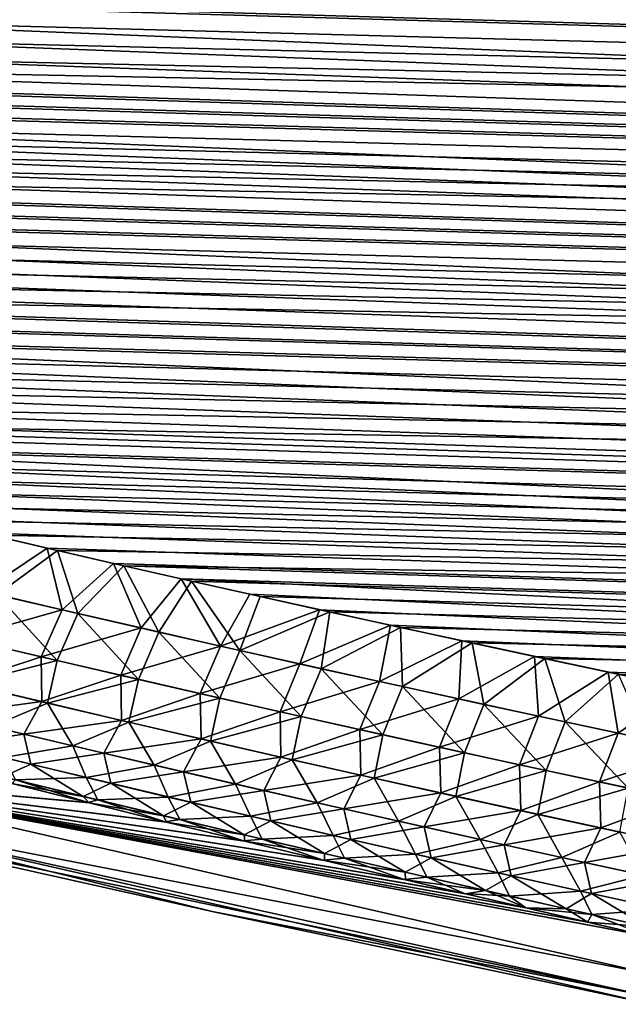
# Model space of a CAD drawing. Header units: metres. Extents: x -61 to 49, y -32 to 32.
# Tile 113 of 256: x 19.66 to 21.55, y -22.53 to -19.44. Entities that reach past the tile are written whole.
import ezdxf

# ---------------------------------------------------------------- set-up
doc = ezdxf.new("R2010")
doc.units = ezdxf.units.M
doc.layers.add('solid_K_27_40_10_000Y34', color=7, linetype='CONTINUOUS')

msp = doc.modelspace()

# ---------------------------------------------------------------- linework, layer by layer
at = {"layer": 'solid_K_27_40_10_000Y34'}
for points in [[(42.852894, -19.749968, -7.035961), (11.39127, -18.565866, -6.748861), (11.237962, -18.499907, -6.817056)], [(42.942341, -19.435465, -7.397696), (42.852894, -19.749968, -7.035961), (11.237962, -18.499907, -6.817056)], [(42.852894, -19.749968, -7.035961), (11.550086, -18.632807, -6.680578), (11.39127, -18.565866, -6.748861)], [(42.852894, -19.749968, -7.035961), (11.714554, -18.700729, -6.612224), (11.550086, -18.632807, -6.680578)], [(42.852894, -19.749968, -7.035961), (11.885065, -18.769636, -6.543836), (11.714554, -18.700729, -6.612224)], [(42.852894, -19.749968, -7.035961), (12.061996, -18.839525, -6.47545), (11.885065, -18.769636, -6.543836)], [(42.852932, -19.749851, 7.03609), (11.911407, -18.780127, 6.53351), (12.088845, -18.849998, 6.465284)], [(42.852932, -19.749851, 7.03609), (42.942379, -19.435326, 7.39786), (11.911407, -18.780127, 6.53351)], [(42.750927, -20.074867, -6.681256), (12.245029, -18.910406, -6.407052), (12.061996, -18.839525, -6.47545)], [(42.852894, -19.749968, -7.035961), (42.750927, -20.074867, -6.681256), (12.061996, -18.839525, -6.47545)], [(42.852932, -19.749851, 7.03609), (12.088845, -18.849998, 6.465284), (12.272363, -18.920858, 6.397048)], [(42.750927, -20.074867, -6.681256), (12.434184, -18.982286, -6.338652), (12.245029, -18.910406, -6.407052)], [(42.852932, -19.749851, 7.03609), (12.272363, -18.920858, 6.397048), (12.461983, -18.992714, 6.328812)], [(42.750927, -20.074867, -6.681256), (12.629896, -19.055162, -6.270288), (12.434184, -18.982286, -6.338652)], [(42.852932, -19.749851, 7.03609), (12.461983, -18.992714, 6.328812), (12.658141, -19.065559, 6.260615)], [(42.750927, -20.074867, -6.681256), (12.8326, -19.129036, -6.201996), (12.629896, -19.055162, -6.270288)], [(42.852932, -19.749851, 7.03609), (12.658141, -19.065559, 6.260615), (12.861274, -19.139393, 6.192499)], [(42.750927, -20.074867, -6.681256), (13.042095, -19.203915, -6.133772), (12.8326, -19.129036, -6.201996)], [(42.750957, -20.074774, 6.681355), (12.861274, -19.139393, 6.192499), (13.071184, -19.214222, 6.124456)], [(42.750957, -20.074774, 6.681355), (42.852932, -19.749851, 7.03609), (12.861274, -19.139393, 6.192499)], [(42.636452, -20.410013, -6.333958), (13.258225, -19.279806, -6.065614), (13.042095, -19.203915, -6.133772)], [(42.750927, -20.074867, -6.681256), (42.636452, -20.410013, -6.333958), (13.042095, -19.203915, -6.133772)], [(42.750957, -20.074774, 6.681355), (13.071184, -19.214222, 6.124456), (13.287711, -19.290056, 6.056485)], [(42.636452, -20.410013, -6.333958), (13.481483, -19.356705, -5.997566), (13.258225, -19.279806, -6.065614)], [(42.750957, -20.074774, 6.681355), (13.287711, -19.290056, 6.056485), (13.511348, -19.366888, 5.988629)], [(42.636452, -20.410013, -6.333958), (13.71236, -19.434605, -5.929671), (13.481483, -19.356705, -5.997566)], [(42.750957, -20.074774, 6.681355), (13.511348, -19.366888, 5.988629), (13.742586, -19.444715, 5.92093)], [(42.636452, -20.410013, -6.333958), (13.870566, -19.487095, -5.8845), (13.71236, -19.434605, -5.929671)], [(42.750957, -20.074774, 6.681355), (13.742586, -19.444715, 5.92093), (13.901021, -19.497154, 5.875891)], [(42.636452, -20.410013, -6.333958), (14.031906, -19.540043, -5.839382), (13.870566, -19.487095, -5.8845)], [(42.636478, -20.409943, 6.334029), (13.901021, -19.497154, 5.875891), (14.062583, -19.550043, 5.83091)], [(42.636478, -20.409943, 6.334029), (42.750957, -20.074774, 6.681355), (13.901021, -19.497154, 5.875891)], [(42.636452, -20.410013, -6.333958), (14.19653, -19.593441, -5.794335), (14.031906, -19.540043, -5.839382)], [(42.636478, -20.409943, 6.334029), (14.062583, -19.550043, 5.83091), (14.227421, -19.603382, 5.786)], [(42.509029, -20.755569, -5.994115), (14.364608, -19.647287, -5.749372), (14.19653, -19.593441, -5.794335)], [(42.636452, -20.410013, -6.333958), (42.509029, -20.755569, -5.994115), (14.19653, -19.593441, -5.794335)], [(42.636478, -20.409943, 6.334029), (14.227421, -19.603382, 5.786), (14.395702, -19.657164, 5.741176)], [(42.509029, -20.755569, -5.994115), (14.536304, -19.701576, -5.704511), (14.364608, -19.647287, -5.749372)], [(42.636478, -20.409943, 6.334029), (14.395702, -19.657164, 5.741176), (14.567595, -19.711388, 5.696455)], [(42.509029, -20.755569, -5.994115), (14.711791, -19.756304, -5.659766), (14.536304, -19.701576, -5.704511)], [(42.636478, -20.409943, 6.334029), (14.567595, -19.711388, 5.696455), (14.743263, -19.766048, 5.651849)], [(42.509029, -20.755569, -5.994115), (14.891125, -19.81147, -5.615145), (14.711791, -19.756304, -5.659766)], [(42.636478, -20.409943, 6.334029), (14.743263, -19.766048, 5.651849), (14.92277, -19.821144, 5.607368)], [(42.509029, -20.755569, -5.994115), (15.073928, -19.867092, -5.570616), (14.891125, -19.81147, -5.615145)], [(42.636478, -20.409943, 6.334029), (14.92277, -19.821144, 5.607368), (15.105734, -19.876692, 5.562979)], [(42.509029, -20.755569, -5.994115), (15.260312, -19.923162, -5.526195), (15.073928, -19.867092, -5.570616)], [(42.509052, -20.755516, 5.994165), (15.105734, -19.876692, 5.562979), (15.29227, -19.932688, 5.518698)], [(42.509052, -20.755516, 5.994165), (42.636478, -20.409943, 6.334029), (15.105734, -19.876692, 5.562979)], [(42.509029, -20.755569, -5.994115), (15.45047, -19.979673, -5.481899), (15.260312, -19.923162, -5.526195)], [(42.509052, -20.755516, 5.994165), (15.29227, -19.932688, 5.518698), (15.482568, -19.989122, 5.474543)], [(42.368698, -21.111385, -5.662126), (15.644593, -20.036619, -5.437749), (15.45047, -19.979673, -5.481899)], [(42.509029, -20.755569, -5.994115), (42.368698, -21.111385, -5.662126), (15.45047, -19.979673, -5.481899)], [(42.509052, -20.755516, 5.994165), (15.482568, -19.989122, 5.474543), (15.676821, -20.045988, 5.430534)], [(42.368698, -21.111385, -5.662126), (15.842875, -20.09399, -5.393764), (15.644593, -20.036619, -5.437749)], [(42.509052, -20.755516, 5.994165), (15.676821, -20.045988, 5.430534), (15.87522, -20.103275, 5.386691)], [(42.368698, -21.111385, -5.662126), (16.045465, -20.151779, -5.349958), (15.842875, -20.09399, -5.393764)], [(42.509052, -20.755516, 5.994165), (15.87522, -20.103275, 5.386691), (16.077917, -20.16098, 5.343029)], [(42.368698, -21.111385, -5.662126), (16.251957, -20.210012, -5.306295), (16.045465, -20.151779, -5.349958)], [(42.509052, -20.755516, 5.994165), (16.077917, -20.16098, 5.343029), (16.284504, -20.219124, 5.299508)], [(42.368698, -21.111385, -5.662126), (16.462362, -20.268686, -5.262779), (16.251957, -20.210012, -5.306295)], [(42.509052, -20.755516, 5.994165), (16.284504, -20.219124, 5.299508), (16.494993, -20.277706, 5.256135)], [(42.368698, -21.111385, -5.662126), (16.676903, -20.327787, -5.219436), (16.462362, -20.268686, -5.262779)], [(42.368713, -21.111347, 5.66216), (16.494993, -20.277706, 5.256135), (16.709606, -20.336714, 5.212934)], [(42.368713, -21.111347, 5.66216), (42.509052, -20.755516, 5.994165), (16.494993, -20.277706, 5.256135)], [(42.368698, -21.111385, -5.662126), (16.895798, -20.3873, -5.176289), (16.676903, -20.327787, -5.219436)], [(42.368713, -21.111347, 5.66216), (16.709606, -20.336714, 5.212934), (16.928562, -20.396132, 5.169931)], [(42.214916, -21.477613, -5.338093), (17.119268, -20.447214, -5.133364), (16.895798, -20.3873, -5.176289)], [(42.368698, -21.111385, -5.662126), (42.214916, -21.477613, -5.338093), (16.895798, -20.3873, -5.176289)], [(42.368713, -21.111347, 5.66216), (16.928562, -20.396132, 5.169931), (17.152081, -20.455944, 5.12715)], [(42.214916, -21.477613, -5.338093), (17.347534, -20.507509, -5.090684), (17.119268, -20.447214, -5.133364)], [(42.368713, -21.111347, 5.66216), (17.152081, -20.455944, 5.12715), (17.380377, -20.516138, 5.084616)], [(42.214916, -21.477613, -5.338093), (17.580257, -20.568218, -5.048213), (17.347534, -20.507509, -5.090684)], [(42.368713, -21.111347, 5.66216), (17.380377, -20.516138, 5.084616), (17.613119, -20.57674, 5.04229)], [(42.214916, -21.477613, -5.338093), (17.81727, -20.629351, -5.005934), (17.580257, -20.568218, -5.048213)], [(42.368713, -21.111347, 5.66216), (17.613119, -20.57674, 5.04229), (17.850136, -20.637762, 5.000157)], [(42.214916, -21.477613, -5.338093), (17.997997, -20.675463, -4.97437), (17.81727, -20.629351, -5.005934)], [(42.368713, -21.111347, 5.66216), (17.850136, -20.637762, 5.000157), (18.091679, -20.699181, 4.958249)], [(42.214916, -21.477613, -5.338093), (18.181385, -20.721792, -4.942947), (17.997997, -20.675463, -4.97437)], [(42.214928, -21.477587, 5.338116), (18.091679, -20.699181, 4.958249), (18.338005, -20.760973, 4.916599)], [(42.214928, -21.477587, 5.338116), (42.368713, -21.111347, 5.66216), (18.091679, -20.699181, 4.958249)], [(42.214916, -21.477613, -5.338093), (18.367542, -20.768328, -4.911677), (18.181385, -20.721792, -4.942947)], [(42.214928, -21.477587, 5.338116), (18.338005, -20.760973, 4.916599), (18.589367, -20.823118, 4.875238)], [(42.047718, -21.854116, -5.022421), (18.556576, -20.815058, -4.880574), (18.367542, -20.768328, -4.911677)], [(42.214916, -21.477613, -5.338093), (42.047718, -21.854116, -5.022421), (18.367542, -20.768328, -4.911677)], [(42.047718, -21.854116, -5.022421), (18.748592, -20.861973, -4.849652), (18.556576, -20.815058, -4.880574)], [(42.214928, -21.477587, 5.338116), (18.589367, -20.823118, 4.875238), (18.781347, -20.869942, 4.844425)], [(42.047718, -21.854116, -5.022421), (18.94363, -20.909069, -4.818913), (18.748592, -20.861973, -4.849652)], [(42.214928, -21.477587, 5.338116), (18.781347, -20.869942, 4.844425), (18.976337, -20.916946, 4.813797)], [(42.047718, -21.854116, -5.022421), (19.141317, -20.956387, -4.788313), (18.94363, -20.909069, -4.818913)], [(42.214928, -21.477587, 5.338116), (18.976337, -20.916946, 4.813797), (19.173973, -20.964169, 4.783306)], [(42.047718, -21.854116, -5.022421), (19.34169, -21.003918, -4.757856), (19.141317, -20.956387, -4.788313)], [(42.214928, -21.477587, 5.338116), (19.173973, -20.964169, 4.783306), (19.374283, -21.011602, 4.752959)], [(42.047718, -21.854116, -5.022421), (19.544874, -21.051649, -4.727561), (19.34169, -21.003918, -4.757856)], [(42.214928, -21.477587, 5.338116), (19.374283, -21.011602, 4.752959), (19.577396, -21.059237, 4.722774)], [(42.047718, -21.854116, -5.022421), (19.750999, -21.099569, -4.697443), (19.544874, -21.051649, -4.727561)], [(19.549206, -21.234896, -4.561168), (19.544874, -21.051649, -4.727561), (19.750999, -21.099569, -4.697443)], [(42.214928, -21.477587, 5.338116), (19.577396, -21.059237, 4.722774), (19.783442, -21.107056, 4.692765)], [(19.593407, -21.245665, 4.554413), (19.783442, -21.107056, 4.692765), (19.577396, -21.059237, 4.722774)], [(19.549206, -21.234896, -4.561168), (19.750999, -21.099569, -4.697443), (19.797823, -21.292883, -4.525842)], [(19.847607, -21.304819, 4.518456), (19.783442, -21.107056, 4.692765), (19.593407, -21.245665, 4.554413)], [(42.047718, -21.854116, -5.022421), (19.960192, -21.147659, -4.66752), (19.750999, -21.099569, -4.697443)], [(19.797823, -21.292883, -4.525842), (19.750999, -21.099569, -4.697443), (19.960192, -21.147659, -4.66752)], [(42.214928, -21.477587, 5.338116), (19.783442, -21.107056, 4.692765), (19.992548, -21.155045, 4.662951)], [(19.847607, -21.304819, 4.518456), (19.992548, -21.155045, 4.662951), (19.783442, -21.107056, 4.692765)], [(19.797823, -21.292883, -4.525842), (19.960192, -21.147659, -4.66752), (20.046747, -21.350191, -4.491346)], [(42.047718, -21.854116, -5.022421), (20.172583, -21.195908, -4.637808), (19.960192, -21.147659, -4.66752)], [(20.046747, -21.350191, -4.491346), (19.960192, -21.147659, -4.66752), (20.172583, -21.195908, -4.637808)], [(20.102119, -21.363266, 4.483358), (19.992548, -21.155045, 4.662951), (19.847607, -21.304819, 4.518456)], [(42.047729, -21.854095, 5.022439), (19.992548, -21.155045, 4.662951), (20.204844, -21.20319, 4.633349)], [(20.102119, -21.363266, 4.483358), (20.204844, -21.20319, 4.633349), (19.992548, -21.155045, 4.662951)], [(42.047729, -21.854095, 5.022439), (42.214928, -21.477587, 5.338116), (19.992548, -21.155045, 4.662951)], [(20.046747, -21.350191, -4.491346), (20.172583, -21.195908, -4.637808), (20.295963, -21.40683, -4.457657)], [(20.356939, -21.421015, 4.449102), (20.204844, -21.20319, 4.633349), (20.102119, -21.363266, 4.483358)], [(41.866512, -22.241011, -4.715289), (20.388296, -21.244297, -4.608325), (20.172583, -21.195908, -4.637808)], [(20.295963, -21.40683, -4.457657), (20.172583, -21.195908, -4.637808), (20.388296, -21.244297, -4.608325)], [(42.047718, -21.854116, -5.022421), (41.866512, -22.241011, -4.715289), (20.172583, -21.195908, -4.637808)], [(42.047729, -21.854095, 5.022439), (20.204844, -21.20319, 4.633349), (20.420458, -21.251476, 4.603974)], [(20.356939, -21.421015, 4.449102), (20.420458, -21.251476, 4.603974), (20.204844, -21.20319, 4.633349)], [(19.549206, -21.234896, -4.561168), (19.797823, -21.292883, -4.525842), (19.482706, -21.381834, -4.384683)], [(19.593407, -21.245665, 4.554413), (19.5271, -21.392714, 4.377948), (19.782343, -21.45277, 4.342356)], [(19.847607, -21.304819, 4.518456), (19.593407, -21.245665, 4.554413), (19.782343, -21.45277, 4.342356)], [(20.295963, -21.40683, -4.457657), (20.388296, -21.244297, -4.608325), (20.607456, -21.292816, -4.579085)], [(20.356939, -21.421015, 4.449102), (20.639505, -21.299891, 4.574841), (20.420458, -21.251476, 4.603974)], [(41.866512, -22.241011, -4.715289), (20.607456, -21.292816, -4.579085), (20.388296, -21.244297, -4.608325)], [(42.047729, -21.854095, 5.022439), (20.420458, -21.251476, 4.603974), (20.639505, -21.299891, 4.574841)], [(19.797823, -21.292883, -4.525842), (19.732351, -21.44071, -4.349715), (19.482706, -21.381834, -4.384683)], [(19.797823, -21.292883, -4.525842), (20.046747, -21.350191, -4.491346), (19.732351, -21.44071, -4.349715)], [(20.295963, -21.40683, -4.457657), (20.607456, -21.292816, -4.579085), (20.545464, -21.462805, -4.424757)], [(20.612055, -21.478069, 4.415668), (20.639505, -21.299891, 4.574841), (20.356939, -21.421015, 4.449102)], [(20.545464, -21.462805, -4.424757), (20.607456, -21.292816, -4.579085), (20.829693, -21.341505, -4.550038)], [(41.866512, -22.241011, -4.715289), (20.829693, -21.341505, -4.550038), (20.607456, -21.292816, -4.579085)], [(20.612055, -21.478069, 4.415668), (20.861626, -21.348475, 4.545902), (20.639505, -21.299891, 4.574841)], [(42.047729, -21.854095, 5.022439), (20.639505, -21.299891, 4.574841), (20.861626, -21.348475, 4.545902)], [(19.847607, -21.304819, 4.518456), (19.782343, -21.45277, 4.342356), (20.037882, -21.5121, 4.307626)], [(20.102119, -21.363266, 4.483358), (19.847607, -21.304819, 4.518456), (20.037882, -21.5121, 4.307626)], [(20.046747, -21.350191, -4.491346), (19.982281, -21.498888, -4.31558), (19.732351, -21.44071, -4.349715)], [(20.046747, -21.350191, -4.491346), (20.295963, -21.40683, -4.457657), (19.982281, -21.498888, -4.31558)], [(20.102119, -21.363266, 4.483358), (20.037882, -21.5121, 4.307626), (20.293709, -21.570713, 4.273738)], [(20.356939, -21.421015, 4.449102), (20.102119, -21.363266, 4.483358), (20.293709, -21.570713, 4.273738)], [(20.545464, -21.462805, -4.424757), (20.829693, -21.341505, -4.550038), (20.79524, -21.518124, -4.392628)], [(20.867458, -21.534439, 4.383039), (20.861626, -21.348475, 4.545902), (20.612055, -21.478069, 4.415668)], [(20.79524, -21.518124, -4.392628), (20.829693, -21.341505, -4.550038), (21.054878, -21.390381, -4.521169)], [(41.866512, -22.241011, -4.715289), (21.054878, -21.390381, -4.521169), (20.829693, -21.341505, -4.550038)], [(42.047729, -21.854095, 5.022439), (20.861626, -21.348475, 4.545902), (21.086687, -21.397243, 4.517139)], [(20.867458, -21.534439, 4.383039), (21.086687, -21.397243, 4.517139), (20.861626, -21.348475, 4.545902)], [(19.482706, -21.381834, -4.384683), (19.732351, -21.44071, -4.349715), (19.484577, -21.522156, -4.181394)], [(19.782343, -21.45277, 4.342356), (19.5271, -21.392714, 4.377948), (19.49622, -21.525202, 4.179347)], [(20.79524, -21.518124, -4.392628), (21.054878, -21.390381, -4.521169), (21.045284, -21.572792, -4.361254)], [(21.045284, -21.572792, -4.361254), (21.054878, -21.390381, -4.521169), (21.283171, -21.439421, -4.492499)], [(41.866512, -22.241011, -4.715289), (21.283171, -21.439421, -4.492499), (21.054878, -21.390381, -4.521169)], [(20.295963, -21.40683, -4.457657), (20.232489, -21.556376, -4.282252), (19.982281, -21.498888, -4.31558)], [(20.295963, -21.40683, -4.457657), (20.545464, -21.462805, -4.424757), (20.232489, -21.556376, -4.282252)], [(20.356939, -21.421015, 4.449102), (20.293709, -21.570713, 4.273738), (20.549814, -21.628613, 4.240674)], [(20.612055, -21.478069, 4.415668), (20.356939, -21.421015, 4.449102), (20.549814, -21.628613, 4.240674)], [(21.123138, -21.59013, 4.351193), (21.086687, -21.397243, 4.517139), (20.867458, -21.534439, 4.383039)], [(42.047729, -21.854095, 5.022439), (21.086687, -21.397243, 4.517139), (21.31485, -21.446175, 4.488575)], [(21.123138, -21.59013, 4.351193), (21.31485, -21.446175, 4.488575), (21.086687, -21.397243, 4.517139)], [(19.732351, -21.44071, -4.349715), (19.734509, -21.5816, -4.147039), (19.484577, -21.522156, -4.181394)], [(19.782343, -21.45277, 4.342356), (19.49622, -21.525202, 4.179347), (19.752115, -21.586027, 4.144212)], [(19.732351, -21.44071, -4.349715), (19.982281, -21.498888, -4.31558), (19.734509, -21.5816, -4.147039)], [(20.037882, -21.5121, 4.307626), (19.782343, -21.45277, 4.342356), (19.752115, -21.586027, 4.144212)], [(21.045284, -21.572792, -4.361254), (21.283171, -21.439421, -4.492499), (21.295589, -21.626814, -4.330619)], [(21.379089, -21.645149, 4.320115), (21.31485, -21.446175, 4.488575), (21.123138, -21.59013, 4.351193)], [(41.866512, -22.241011, -4.715289), (21.514732, -21.488605, -4.46405), (21.283171, -21.439421, -4.492499)], [(21.295589, -21.626814, -4.330619), (21.283171, -21.439421, -4.492499), (21.514732, -21.488605, -4.46405)], [(42.047729, -21.854095, 5.022439), (21.31485, -21.446175, 4.488575), (21.546272, -21.495249, 4.460232)], [(21.379089, -21.645149, 4.320115), (21.546272, -21.495249, 4.460232), (21.31485, -21.446175, 4.488575)], [(20.545464, -21.462805, -4.424757), (20.482962, -21.613182, -4.249713), (20.232489, -21.556376, -4.282252)], [(20.545464, -21.462805, -4.424757), (20.79524, -21.518124, -4.392628), (20.482962, -21.613182, -4.249713)], [(20.612055, -21.478069, 4.415668), (20.549814, -21.628613, 4.240674), (20.80619, -21.685808, 4.208413)], [(20.867458, -21.534439, 4.383039), (20.612055, -21.478069, 4.415668), (20.80619, -21.685808, 4.208413)], [(21.295589, -21.626814, -4.330619), (21.514732, -21.488605, -4.46405), (21.546144, -21.680197, -4.300707)], [(41.866512, -22.241011, -4.715289), (21.749722, -21.537914, -4.435843), (21.514732, -21.488605, -4.46405)], [(21.546144, -21.680197, -4.300707), (21.514732, -21.488605, -4.46405), (21.749722, -21.537914, -4.435843)], [(19.982281, -21.498888, -4.31558), (19.984703, -21.640333, -4.113508), (19.734509, -21.5816, -4.147039)], [(20.037882, -21.5121, 4.307626), (19.752115, -21.586027, 4.144212), (20.008287, -21.646109, 4.109936)], [(19.982281, -21.498888, -4.31558), (20.232489, -21.556376, -4.282252), (19.984703, -21.640333, -4.113508)], [(20.293709, -21.570713, 4.273738), (20.037882, -21.5121, 4.307626), (20.008287, -21.646109, 4.109936)], [(20.79524, -21.518124, -4.392628), (20.733694, -21.669315, -4.217947), (20.482962, -21.613182, -4.249713)], [(20.79524, -21.518124, -4.392628), (21.045284, -21.572792, -4.361254), (20.733694, -21.669315, -4.217947)], [(21.635298, -21.699503, 4.289784), (21.546272, -21.495249, 4.460232), (21.379089, -21.645149, 4.320115)], [(19.426861, -21.623095, -3.972589), (19.484577, -21.522156, -4.181394), (19.734509, -21.5816, -4.147039)], [(19.752115, -21.586027, 4.144212), (19.49622, -21.525202, 4.179347), (19.576897, -21.659496, 3.951681)], [(20.867458, -21.534439, 4.383039), (20.80619, -21.685808, 4.208413), (21.062828, -21.742306, 4.176938)], [(21.123138, -21.59013, 4.351193), (20.867458, -21.534439, 4.383039), (21.062828, -21.742306, 4.176938)], [(21.546144, -21.680197, -4.300707), (21.749722, -21.537914, -4.435843), (21.796944, -21.732948, -4.271501)], [(20.232489, -21.556376, -4.282252), (20.235153, -21.698364, -4.080777), (19.984703, -21.640333, -4.113508)], [(20.293709, -21.570713, 4.273738), (20.008287, -21.646109, 4.109936), (20.264727, -21.705456, 4.0765)], [(20.232489, -21.556376, -4.282252), (20.482962, -21.613182, -4.249713), (20.235153, -21.698364, -4.080777)], [(20.549814, -21.628613, 4.240674), (20.293709, -21.570713, 4.273738), (20.264727, -21.705456, 4.0765)], [(21.045284, -21.572792, -4.361254), (20.984678, -21.724779, -4.186935), (20.733694, -21.669315, -4.217947)], [(21.045284, -21.572792, -4.361254), (21.295589, -21.626814, -4.330619), (20.984678, -21.724779, -4.186935)], [(19.426861, -21.623095, -3.972589), (19.734509, -21.5816, -4.147039), (19.677713, -21.683504, -3.938449)], [(19.752115, -21.586027, 4.144212), (19.576897, -21.659496, 3.951681), (19.832188, -21.720495, 3.917454)], [(19.677713, -21.683504, -3.938449), (19.734509, -21.5816, -4.147039), (19.984703, -21.640333, -4.113508)], [(20.008287, -21.646109, 4.109936), (19.752115, -21.586027, 4.144212), (19.832188, -21.720495, 3.917454)], [(21.123138, -21.59013, 4.351193), (21.062828, -21.742306, 4.176938), (21.319719, -21.798117, 4.146229)], [(21.379089, -21.645149, 4.320115), (21.123138, -21.59013, 4.351193), (21.319719, -21.798117, 4.146229)], [(19.426861, -21.623095, -3.972589), (19.677713, -21.683504, -3.938449), (19.448927, -21.716824, -3.741819)], [(19.677713, -21.683504, -3.938449), (19.984703, -21.640333, -4.113508), (19.928812, -21.743181, -3.905136)], [(19.928812, -21.743181, -3.905136), (19.984703, -21.640333, -4.113508), (20.235153, -21.698364, -4.080777)], [(20.482962, -21.613182, -4.249713), (20.485847, -21.755701, -4.048827), (20.235153, -21.698364, -4.080777)], [(20.549814, -21.628613, 4.240674), (20.264727, -21.705456, 4.0765), (20.521425, -21.764074, 4.043884)], [(20.482962, -21.613182, -4.249713), (20.733694, -21.669315, -4.217947), (20.485847, -21.755701, -4.048827)], [(20.80619, -21.685808, 4.208413), (20.549814, -21.628613, 4.240674), (20.521425, -21.764074, 4.043884)], [(21.295589, -21.626814, -4.330619), (21.235909, -21.779581, -4.156663), (20.984678, -21.724779, -4.186935)], [(21.295589, -21.626814, -4.330619), (21.546144, -21.680197, -4.300707), (21.235909, -21.779581, -4.156663)], [(19.832188, -21.720495, 3.917454), (19.576897, -21.659496, 3.951681), (19.615044, -21.757368, 3.719161)], [(20.008287, -21.646109, 4.109936), (19.832188, -21.720495, 3.917454), (20.087727, -21.780743, 3.884069)], [(20.264727, -21.705456, 4.0765), (20.008287, -21.646109, 4.109936), (20.087727, -21.780743, 3.884069)], [(20.733694, -21.669315, -4.217947), (20.736784, -21.812351, -4.017642), (20.485847, -21.755701, -4.048827)], [(20.733694, -21.669315, -4.217947), (20.984678, -21.724779, -4.186935), (20.736784, -21.812351, -4.017642)], [(21.379089, -21.645149, 4.320115), (21.319719, -21.798117, 4.146229), (21.576855, -21.853243, 4.116267)], [(21.635298, -21.699503, 4.289784), (21.379089, -21.645149, 4.320115), (21.576855, -21.853243, 4.116267)], [(19.677713, -21.683504, -3.938449), (19.699816, -21.777782, -3.708181), (19.448927, -21.716824, -3.741819)], [(19.677713, -21.683504, -3.938449), (19.928812, -21.743181, -3.905136), (19.699816, -21.777782, -3.708181)], [(19.928812, -21.743181, -3.905136), (20.235153, -21.698364, -4.080777), (20.180149, -21.802139, -3.872625)], [(20.180149, -21.802139, -3.872625), (20.235153, -21.698364, -4.080777), (20.485847, -21.755701, -4.048827)], [(20.80619, -21.685808, 4.208413), (20.521425, -21.764074, 4.043884), (20.778376, -21.821972, 4.012069)], [(21.062828, -21.742306, 4.176938), (20.80619, -21.685808, 4.208413), (20.778376, -21.821972, 4.012069)], [(21.546144, -21.680197, -4.300707), (21.487375, -21.833727, -4.127113), (21.235909, -21.779581, -4.156663)], [(21.546144, -21.680197, -4.300707), (21.796944, -21.732948, -4.271501), (21.487375, -21.833727, -4.127113)], [(19.448927, -21.716824, -3.741819), (19.699816, -21.777782, -3.708181), (19.612215, -21.817669, -3.48454)], [(19.832188, -21.720495, 3.917454), (19.615044, -21.757368, 3.719161), (19.873327, -21.819576, 3.685106)], [(20.087727, -21.780743, 3.884069), (19.832188, -21.720495, 3.917454), (19.873327, -21.819576, 3.685106)], [(20.264727, -21.705456, 4.0765), (20.087727, -21.780743, 3.884069), (20.34351, -21.840248, 3.851505)], [(20.521425, -21.764074, 4.043884), (20.264727, -21.705456, 4.0765), (20.34351, -21.840248, 3.851505)], [(20.984678, -21.724779, -4.186935), (20.987955, -21.86832, -3.987204), (20.736784, -21.812351, -4.017642)], [(20.984678, -21.724779, -4.186935), (21.235909, -21.779581, -4.156663), (20.987955, -21.86832, -3.987204)], [(21.796944, -21.732948, -4.271501), (21.739071, -21.887224, -4.098268), (21.487375, -21.833727, -4.127113)], [(19.873327, -21.819576, 3.685106), (19.615044, -21.757368, 3.719161), (19.651903, -21.827404, 3.479209)], [(19.928812, -21.743181, -3.905136), (19.950933, -21.837999, -3.675361), (19.699816, -21.777782, -3.708181)], [(19.928812, -21.743181, -3.905136), (20.180149, -21.802139, -3.872625), (19.950933, -21.837999, -3.675361)], [(20.180149, -21.802139, -3.872625), (20.485847, -21.755701, -4.048827), (20.431719, -21.860384, -3.840899)], [(20.521425, -21.764074, 4.043884), (20.34351, -21.840248, 3.851505), (20.599527, -21.899021, 3.819743)], [(20.431719, -21.860384, -3.840899), (20.485847, -21.755701, -4.048827), (20.736784, -21.812351, -4.017642)], [(20.778376, -21.821972, 4.012069), (20.521425, -21.764074, 4.043884), (20.599527, -21.899021, 3.819743)], [(21.062828, -21.742306, 4.176938), (20.778376, -21.821972, 4.012069), (21.03557, -21.879156, 3.981035)], [(21.319719, -21.798117, 4.146229), (21.062828, -21.742306, 4.176938), (21.03557, -21.879156, 3.981035)], [(19.699816, -21.777782, -3.708181), (19.864559, -21.879103, -3.451582), (19.612215, -21.817669, -3.48454)], [(19.699816, -21.777782, -3.708181), (19.950933, -21.837999, -3.675361), (19.864559, -21.879103, -3.451582)], [(20.087727, -21.780743, 3.884069), (19.873327, -21.819576, 3.685106), (20.131847, -21.881004, 3.651903)], [(20.34351, -21.840248, 3.851505), (20.087727, -21.780743, 3.884069), (20.131847, -21.881004, 3.651903)], [(21.235909, -21.779581, -4.156663), (21.239351, -21.923616, -3.957498), (20.987955, -21.86832, -3.987204)], [(21.235909, -21.779581, -4.156663), (21.487375, -21.833727, -4.127113), (21.239351, -21.923616, -3.957498)], [(18.926422, -21.813797, -2.358223), (21.645741, -22.318588, -3.084483), (21.651865, -22.437557, -2.060605)], [(18.926422, -21.813797, -2.358223), (21.450373, -22.274027, -3.112593), (21.645741, -22.318588, -3.084483)], [(18.926422, -21.909098, -1.180823), (18.926422, -21.813797, -2.358223), (21.651865, -22.437557, -2.060605)], [(18.926422, -21.813797, -2.358223), (21.25701, -22.229488, -3.140854), (21.450373, -22.274027, -3.112593)], [(18.926422, -21.813797, -2.358223), (21.065916, -22.185026, -3.169319), (21.25701, -22.229488, -3.140854)], [(18.926422, -21.813797, -2.358223), (20.877245, -22.14068, -3.198019), (21.065916, -22.185026, -3.169319)], [(18.926422, -21.813797, -2.358223), (20.622606, -22.08012, -3.237687), (20.877245, -22.14068, -3.198019)], [(18.926422, -21.813797, -2.358223), (20.372215, -22.019766, -3.277734), (20.622606, -22.08012, -3.237687)], [(18.926422, -21.813797, -2.358223), (20.1259, -21.959608, -3.318124), (20.372215, -22.019766, -3.277734)], [(18.926422, -21.813797, -2.358223), (19.88349, -21.899639, -3.358822), (20.1259, -21.959608, -3.318124)], [(18.926422, -21.813797, -2.358223), (19.644817, -21.839848, -3.399794), (19.88349, -21.899639, -3.358822)], [(21.651865, -22.437557, 2.060597), (18.926422, -21.813799, 2.358204), (18.926422, -21.9091, 1.180813)], [(19.879763, -21.89871, 3.359462), (19.641136, -21.838919, 3.40044), (18.926422, -21.813799, 2.358204)], [(20.122122, -21.958679, 3.318757), (19.879763, -21.89871, 3.359462), (18.926422, -21.813799, 2.358204)], [(20.368382, -22.018835, 3.278361), (20.122122, -21.958679, 3.318757), (18.926422, -21.813799, 2.358204)], [(20.618713, -22.079187, 3.238309), (20.368382, -22.018835, 3.278361), (18.926422, -21.813799, 2.358204)], [(20.873289, -22.139746, 3.198635), (20.618713, -22.079187, 3.238309), (18.926422, -21.813799, 2.358204)], [(21.062937, -22.184328, 3.169777), (20.873289, -22.139746, 3.198635), (18.926422, -21.813799, 2.358204)], [(21.255028, -22.229029, 3.141156), (21.062937, -22.184328, 3.169777), (18.926422, -21.813799, 2.358204)], [(21.449408, -22.273806, 3.112741), (21.255028, -22.229029, 3.141156), (18.926422, -21.813799, 2.358204)], [(21.645809, -22.318602, 3.08448), (21.449408, -22.273806, 3.112741), (18.926422, -21.813799, 2.358204)], [(21.651865, -22.437557, 2.060597), (21.645809, -22.318602, 3.08448), (18.926422, -21.813799, 2.358204)], [(19.612215, -21.817669, -3.48454), (19.864559, -21.879103, -3.451582), (19.644817, -21.839848, -3.399794)], [(19.651903, -21.827404, 3.479209), (19.641136, -21.838919, 3.40044), (19.879763, -21.89871, 3.359462)], [(19.873327, -21.819576, 3.685106), (19.651903, -21.827404, 3.479209), (19.910021, -21.890108, 3.44562)], [(19.910021, -21.890108, 3.44562), (19.651903, -21.827404, 3.479209), (19.879763, -21.89871, 3.359462)], [(20.131847, -21.881004, 3.651903), (19.873327, -21.819576, 3.685106), (19.910021, -21.890108, 3.44562)], [(20.180149, -21.802139, -3.872625), (20.202267, -21.897484, -3.643337), (19.950933, -21.837999, -3.675361)], [(20.180149, -21.802139, -3.872625), (20.431719, -21.860384, -3.840899), (20.202267, -21.897484, -3.643337)], [(20.431719, -21.860384, -3.840899), (20.736784, -21.812351, -4.017642), (20.683512, -21.917923, -3.80994)], [(20.778376, -21.821972, 4.012069), (20.599527, -21.899021, 3.819743), (20.855776, -21.957067, 3.788765)], [(20.683512, -21.917923, -3.80994), (20.736784, -21.812351, -4.017642), (20.987955, -21.86832, -3.987204)], [(21.03557, -21.879156, 3.981035), (20.778376, -21.821972, 4.012069), (20.855776, -21.957067, 3.788765)], [(21.319719, -21.798117, 4.146229), (21.03557, -21.879156, 3.981035), (21.293001, -21.935638, 3.950764)], [(21.576855, -21.853243, 4.116267), (21.319719, -21.798117, 4.146229), (21.293001, -21.935638, 3.950764)], [(19.864559, -21.879103, -3.451582), (19.88349, -21.899639, -3.358822), (19.644817, -21.839848, -3.399794)], [(19.950933, -21.837999, -3.675361), (20.117113, -21.939781, -3.419431), (19.864559, -21.879103, -3.451582)], [(19.950933, -21.837999, -3.675361), (20.202267, -21.897484, -3.643337), (20.117113, -21.939781, -3.419431)], [(20.34351, -21.840248, 3.851505), (20.131847, -21.881004, 3.651903), (20.390594, -21.941662, 3.619532)], [(20.599527, -21.899021, 3.819743), (20.34351, -21.840248, 3.851505), (20.390594, -21.941662, 3.619532)], [(21.487375, -21.833727, -4.127113), (21.490969, -21.978247, -3.928506), (21.239351, -21.923616, -3.957498)], [(21.576855, -21.853243, 4.116267), (21.293001, -21.935638, 3.950764), (21.550663, -21.991423, 3.921237)], [(21.487375, -21.833727, -4.127113), (21.739071, -21.887224, -4.098268), (21.490969, -21.978247, -3.928506)], [(19.864559, -21.879103, -3.451582), (20.117113, -21.939781, -3.419431), (19.88349, -21.899639, -3.358822)], [(19.910021, -21.890108, 3.44562), (19.879763, -21.89871, 3.359462), (20.122122, -21.958679, 3.318757)], [(20.131847, -21.881004, 3.651903), (19.910021, -21.890108, 3.44562), (20.168356, -21.952024, 3.412876)], [(20.168356, -21.952024, 3.412876), (19.910021, -21.890108, 3.44562), (20.122122, -21.958679, 3.318757)], [(20.390594, -21.941662, 3.619532), (20.131847, -21.881004, 3.651903), (20.168356, -21.952024, 3.412876)], [(20.431719, -21.860384, -3.840899), (20.453815, -21.956244, -3.612091), (20.202267, -21.897484, -3.643337)], [(20.431719, -21.860384, -3.840899), (20.683512, -21.917923, -3.80994), (20.453815, -21.956244, -3.612091)], [(20.683512, -21.917923, -3.80994), (20.987955, -21.86832, -3.987204), (20.935526, -21.974764, -3.779731)], [(21.03557, -21.879156, 3.981035), (20.855776, -21.957067, 3.788765), (21.112247, -22.014397, 3.75855)], [(20.935526, -21.974764, -3.779731), (20.987955, -21.86832, -3.987204), (21.239351, -21.923616, -3.957498)], [(21.293001, -21.935638, 3.950764), (21.03557, -21.879156, 3.981035), (21.112247, -22.014397, 3.75855)], [(21.739071, -21.887224, -4.098268), (21.742802, -22.032215, -3.900212), (21.490969, -21.978247, -3.928506)], [(18.926422, -21.909098, -1.180823), (21.651865, -22.437557, -2.060605), (21.651865, -22.50836, -1.031384)], [(18.926422, -21.909098, -1.180823), (21.651865, -22.50836, -1.031384), (21.651865, -22.531979)], [(18.926422, -21.909098, -1.180823), (21.651865, -22.531979), (20.269796, -22.240198)], [(18.926422, -21.940897), (18.926422, -21.909098, -1.180823), (20.269796, -22.240198)], [(21.651865, -22.50836, 1.031379), (18.926422, -21.9091, 1.180813), (18.926422, -21.940897)], [(21.651865, -22.50836, 1.031379), (21.651865, -22.437557, 2.060597), (18.926422, -21.9091, 1.180813)], [(20.117113, -21.939781, -3.419431), (20.1259, -21.959608, -3.318124), (19.88349, -21.899639, -3.358822)], [(20.202267, -21.897484, -3.643337), (20.369867, -21.999714, -3.388069), (20.117113, -21.939781, -3.419431)], [(20.202267, -21.897484, -3.643337), (20.453815, -21.956244, -3.612091), (20.369867, -21.999714, -3.388069)], [(20.599527, -21.899021, 3.819743), (20.390594, -21.941662, 3.619532), (20.649567, -22.001558, 3.587973)], [(20.683512, -21.917923, -3.80994), (20.705574, -22.014288, -3.581605), (20.453815, -21.956244, -3.612091)], [(20.855776, -21.957067, 3.788765), (20.599527, -21.899021, 3.819743), (20.649567, -22.001558, 3.587973)], [(20.683512, -21.917923, -3.80994), (20.935526, -21.974764, -3.779731), (20.705574, -22.014288, -3.581605)], [(21.651865, -22.50836, 1.031379), (18.926422, -21.940897), (20.269796, -22.240198)], [(20.117113, -21.939781, -3.419431), (20.369867, -21.999714, -3.388069), (20.1259, -21.959608, -3.318124)], [(20.168356, -21.952024, 3.412876), (20.122122, -21.958679, 3.318757), (20.368382, -22.018835, 3.278361)], [(20.390594, -21.941662, 3.619532), (20.168356, -21.952024, 3.412876), (20.426903, -22.013161, 3.380956)], [(20.426903, -22.013161, 3.380956), (20.168356, -21.952024, 3.412876), (20.368382, -22.018835, 3.278361)], [(20.649567, -22.001558, 3.587973), (20.390594, -21.941662, 3.619532), (20.426903, -22.013161, 3.380956)], [(20.935526, -21.974764, -3.779731), (21.239351, -21.923616, -3.957498), (21.187752, -22.030912, -3.750255)], [(21.293001, -21.935638, 3.950764), (21.112247, -22.014397, 3.75855), (21.368937, -22.071018, 3.72908)], [(21.187752, -22.030912, -3.750255), (21.239351, -21.923616, -3.957498), (21.490969, -21.978247, -3.928506)], [(21.550663, -21.991423, 3.921237), (21.293001, -21.935638, 3.950764), (21.368937, -22.071018, 3.72908)], [(20.369867, -21.999714, -3.388069), (20.372215, -22.019766, -3.277734), (20.1259, -21.959608, -3.318124)], [(20.453815, -21.956244, -3.612091), (20.62282, -22.058907, -3.357477), (20.369867, -21.999714, -3.388069)], [(20.453815, -21.956244, -3.612091), (20.705574, -22.014288, -3.581605), (20.62282, -22.058907, -3.357477)], [(20.855776, -21.957067, 3.788765), (20.649567, -22.001558, 3.587973), (20.908754, -22.060703, 3.557205)], [(20.935526, -21.974764, -3.779731), (20.957533, -22.071623, -3.551862), (20.705574, -22.014288, -3.581605)], [(21.112247, -22.014397, 3.75855), (20.855776, -21.957067, 3.788765), (20.908754, -22.060703, 3.557205)], [(20.935526, -21.974764, -3.779731), (21.187752, -22.030912, -3.750255), (20.957533, -22.071623, -3.551862)], [(21.187752, -22.030912, -3.750255), (21.490969, -21.978247, -3.928506), (21.440186, -22.08638, -3.721495)], [(21.440186, -22.08638, -3.721495), (21.490969, -21.978247, -3.928506), (21.742802, -22.032215, -3.900212)], [(20.426903, -22.013161, 3.380956), (20.368382, -22.018835, 3.278361), (20.618713, -22.079187, 3.238309)], [(20.369867, -21.999714, -3.388069), (20.62282, -22.058907, -3.357477), (20.372215, -22.019766, -3.277734)], [(20.649567, -22.001558, 3.587973), (20.426903, -22.013161, 3.380956), (20.685654, -22.073524, 3.34984)], [(20.685654, -22.073524, 3.34984), (20.426903, -22.013161, 3.380956), (20.618713, -22.079187, 3.238309)], [(20.908754, -22.060703, 3.557205), (20.649567, -22.001558, 3.587973), (20.685654, -22.073524, 3.34984)], [(21.550663, -21.991423, 3.921237), (21.368937, -22.071018, 3.72908), (21.625832, -22.126938, 3.700336)], [(20.62282, -22.058907, -3.357477), (20.622606, -22.08012, -3.237687), (20.372215, -22.019766, -3.277734)], [(20.705574, -22.014288, -3.581605), (20.875963, -22.117371, -3.327639), (20.62282, -22.058907, -3.357477)], [(20.705574, -22.014288, -3.581605), (20.957533, -22.071623, -3.551862), (20.875963, -22.117371, -3.327639)], [(21.112247, -22.014397, 3.75855), (20.908754, -22.060703, 3.557205), (21.168154, -22.119102, 3.527208)], [(21.187752, -22.030912, -3.750255), (21.20969, -22.128258, -3.522846), (20.957533, -22.071623, -3.551862)], [(21.368937, -22.071018, 3.72908), (21.112247, -22.014397, 3.75855), (21.168154, -22.119102, 3.527208)], [(21.187752, -22.030912, -3.750255), (21.440186, -22.08638, -3.721495), (21.20969, -22.128258, -3.522846)], [(21.440186, -22.08638, -3.721495), (21.742802, -22.032215, -3.900212), (21.692822, -22.141169, -3.693433)], [(20.685654, -22.073524, 3.34984), (20.618713, -22.079187, 3.238309), (20.873289, -22.139746, 3.198635)], [(20.62282, -22.058907, -3.357477), (20.875963, -22.117371, -3.327639), (20.622606, -22.08012, -3.237687)], [(20.908754, -22.060703, 3.557205), (20.685654, -22.073524, 3.34984), (20.944605, -22.133127, 3.319507)], [(20.944605, -22.133127, 3.319507), (20.685654, -22.073524, 3.34984), (20.873289, -22.139746, 3.198635)], [(20.957533, -22.071623, -3.551862), (21.129295, -22.175112, -3.298535), (20.875963, -22.117371, -3.327639)], [(21.168154, -22.119102, 3.527208), (20.908754, -22.060703, 3.557205), (20.944605, -22.133127, 3.319507)], [(20.957533, -22.071623, -3.551862), (21.20969, -22.128258, -3.522846), (21.129295, -22.175112, -3.298535)], [(21.368937, -22.071018, 3.72908), (21.168154, -22.119102, 3.527208), (21.427755, -22.176769, 3.497963)], [(21.625832, -22.126938, 3.700336), (21.368937, -22.071018, 3.72908), (21.427755, -22.176769, 3.497963)], [(20.875963, -22.117371, -3.327639), (20.877245, -22.14068, -3.198019), (20.622606, -22.08012, -3.237687)], [(21.440186, -22.08638, -3.721495), (21.46204, -22.184196, -3.494537), (21.20969, -22.128258, -3.522846)], [(21.440186, -22.08638, -3.721495), (21.692822, -22.141169, -3.693433), (21.46204, -22.184196, -3.494537)], [(20.944605, -22.133127, 3.319507), (20.873289, -22.139746, 3.198635), (21.062937, -22.184328, 3.169777)], [(20.875963, -22.117371, -3.327639), (21.129295, -22.175112, -3.298535), (20.877245, -22.14068, -3.198019)], [(21.168154, -22.119102, 3.527208), (20.944605, -22.133127, 3.319507), (21.203751, -22.191977, 3.289938)], [(21.203751, -22.191977, 3.289938), (20.944605, -22.133127, 3.319507), (21.062937, -22.184328, 3.169777)], [(21.20969, -22.128258, -3.522846), (21.382809, -22.23214, -3.27015), (21.129295, -22.175112, -3.298535)], [(21.427755, -22.176769, 3.497963), (21.168154, -22.119102, 3.527208), (21.203751, -22.191977, 3.289938)], [(21.20969, -22.128258, -3.522846), (21.46204, -22.184196, -3.494537), (21.382809, -22.23214, -3.27015)], [(21.625832, -22.126938, 3.700336), (21.427755, -22.176769, 3.497963), (21.687553, -22.233709, 3.469449)], [(21.129295, -22.175112, -3.298535), (21.065916, -22.185026, -3.169319), (20.877245, -22.14068, -3.198019)], [(21.692822, -22.141169, -3.693433), (21.714577, -22.23945, -3.466921), (21.46204, -22.184196, -3.494537)], [(21.203751, -22.191977, 3.289938), (21.062937, -22.184328, 3.169777), (21.255028, -22.229029, 3.141156)], [(21.129295, -22.175112, -3.298535), (21.25701, -22.229488, -3.140854), (21.065916, -22.185026, -3.169319)], [(21.129295, -22.175112, -3.298535), (21.382809, -22.23214, -3.27015), (21.25701, -22.229488, -3.140854)], [(21.427755, -22.176769, 3.497963), (21.203751, -22.191977, 3.289938), (21.463087, -22.250084, 3.261112)], [(21.463087, -22.250084, 3.261112), (21.203751, -22.191977, 3.289938), (21.255028, -22.229029, 3.141156)], [(21.46204, -22.184196, -3.494537), (21.636501, -22.28846, -3.242465), (21.382809, -22.23214, -3.27015)], [(21.687553, -22.233709, 3.469449), (21.427755, -22.176769, 3.497963), (21.463087, -22.250084, 3.261112)], [(21.46204, -22.184196, -3.494537), (21.714577, -22.23945, -3.466921), (21.636501, -22.28846, -3.242465)], [(21.463087, -22.250084, 3.261112), (21.255028, -22.229029, 3.141156), (21.449408, -22.273806, 3.112741)], [(21.382809, -22.23214, -3.27015), (21.450373, -22.274027, -3.112593), (21.25701, -22.229488, -3.140854)], [(21.651865, -22.50836, 1.031379), (20.269796, -22.240198), (21.651865, -22.531979)], [(21.382809, -22.23214, -3.27015), (21.636501, -22.28846, -3.242465), (21.450373, -22.274027, -3.112593)], [(21.463087, -22.250084, 3.261112), (21.449408, -22.273806, 3.112741), (21.645809, -22.318602, 3.08448)], [(21.687553, -22.233709, 3.469449), (21.463087, -22.250084, 3.261112), (21.722605, -22.307457, 3.233009)], [(21.722605, -22.307457, 3.233009), (21.463087, -22.250084, 3.261112), (21.645809, -22.318602, 3.08448)], [(21.636501, -22.28846, -3.242465), (21.645741, -22.318588, -3.084483), (21.450373, -22.274027, -3.112593)]]:
    msp.add_3dface(points, dxfattribs=at)

doc.saveas('drawing.dxf')
